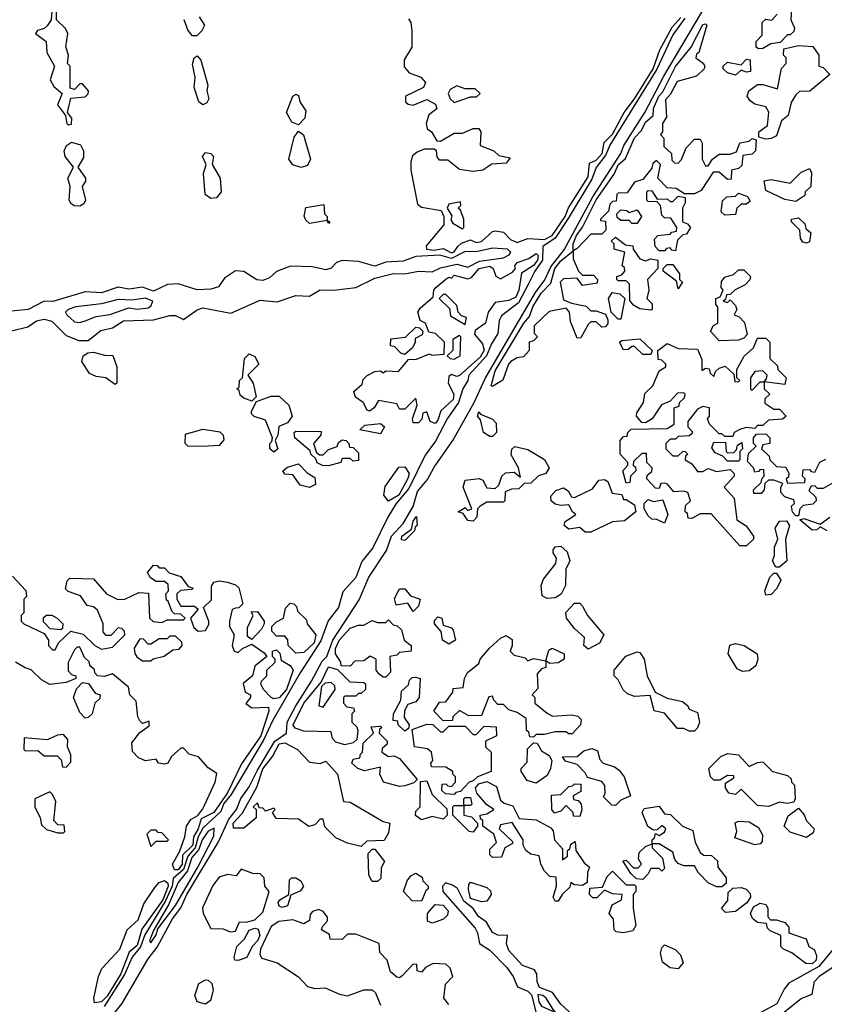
# Model space of a CAD drawing. Extents: x 2737310 to 2869991, y 870230 to 1012730.
# Tile 153 of 256: x 2751965 to 2754910, y 962273 to 965875. Entities that reach past the tile are written whole.
import ezdxf

# ---------------------------------------------------------------- set-up
doc = ezdxf.new("R2010")
doc.units = 0

msp = doc.modelspace()

# ---------------------------------------------------------------- linework, layer by layer
at = {"layer": '0CON02XD'}
for points in [[(2752315, 962243.8), (2752338.9, 962275), (2752435, 962439.2), (2752467.8, 962482.2), (2752524, 962586), (2752555, 962626), (2752576.5, 962675), (2752692.2, 962867.8), (2752730.2, 962949.8), (2752758.9, 962985), (2752774.6, 963025.4), (2752805, 963068), (2752835, 963130), (2752898.9, 963235), (2752941.2, 963265), (2752943.5, 963305), (2752975.5, 963365), (2753033.3, 963455), (2753071.8, 963528.2), (2753088.6, 963545), (2753111.1, 963605), (2753207.9, 963752.1), (2753243.1, 963835), (2753307.4, 963932.6), (2753325.7, 963985), (2753368.2, 964031.8), (2753405.4, 964094.6), (2753421.1, 964148.9), (2753457.4, 964192.6), (2753481.9, 964238.1), (2753550, 964335), (2753627.8, 964475), (2753668.2, 964561.8), (2753852.6, 964877.4), (2753886.7, 964923.3), (2753909.1, 964970.9), (2753957.3, 965032.7), (2754062.9, 965227.1), (2754165.5, 965385), (2754176.5, 965415), (2754252.2, 965535), (2754321.7, 965668.3), (2754504.6, 965975.4)], [(2752082.5, 965905), (2752080, 965875), (2752065, 965852.5), (2752055, 965842.5), (2752030, 965835), (2752023.3, 965825), (2752062.5, 965795), (2752063.8, 965755), (2752092.5, 965705), (2752076.2, 965655), (2752090, 965630), (2752120, 965605), (2752103.6, 965563.6), (2752132.5, 965525), (2752137.5, 965495), (2752145, 965490), (2752155, 965493.3), (2752156.2, 965515), (2752140, 965535), (2752151.7, 965588.3), (2752205, 965593.3), (2752216.1, 965603.9), (2752216.7, 965615), (2752195, 965640), (2752185, 965640), (2752165, 965620), (2752150, 965625), (2752150, 965705), (2752140, 965715), (2752143.8, 965745), (2752133.9, 965776.1), (2752141.2, 965825), (2752132.3, 965842.3), (2752100, 965875), (2752100, 965915)], [(2754790, 965915), (2754787.5, 965875), (2754800, 965845), (2754798.3, 965831.7), (2754785, 965820), (2754775, 965820), (2754748.3, 965791.7), (2754713.3, 965786.7), (2754685, 965770), (2754668.3, 965768.3)], [(2754399.6, 965880.4), (2754355, 965820), (2754296.5, 965693.5), (2754124.1, 965415.9), (2754109.5, 965380.5), (2754075, 965333.8), (2754058.9, 965291.1), (2753972.2, 965147.8), (2753924.2, 965075.8), (2753880, 965045), (2753878.2, 964995), (2753850, 964955), (2753826.4, 964906.4), (2753790.4, 964839.6), (2753727.9, 964792.1), (2753720, 964775), (2753715, 964726.7), (2753691.1, 964688.9), (2753673.6, 964645), (2753608.1, 964575), (2753605.5, 964554.5), (2753587.1, 964525), (2753570.5, 964475), (2753529.4, 964415), (2753487, 964333), (2753448.3, 964281.7), (2753389.6, 964160.4), (2753343.1, 964105), (2753312, 964055), (2753257.3, 963942.7), (2753216.9, 963893.1), (2753195.4, 963834.6), (2753148, 963782), (2753132.2, 963725), (2753094.3, 963675.7), (2753066.9, 963603.1), (2752991.1, 963485), (2752890.2, 963309.8), (2752858.3, 963241.7), (2752739.5, 963040.5), (2752712.6, 963007.4), (2752701.3, 962978.7), (2752635, 962917.5), (2752617.9, 962885), (2752607.5, 962845), (2752580.8, 962815), (2752565, 962765.6), (2752526.6, 962733.4), (2752522.7, 962705), (2752498.9, 962651.1), (2752422.9, 962527.1), (2752407.2, 962482.7), (2752376.5, 962445), (2752348.4, 962381.6), (2752274.4, 962265)], [(2752566, 965876), (2752580, 965835), (2752595, 965817.5), (2752615, 965817.5), (2752633.3, 965835), (2752642.5, 965855), (2752622.5, 965885)], [(2753387.7, 965877.7), (2753396.2, 965865), (2753400, 965835), (2753400, 965775), (2753372.3, 965727.7), (2753372.4, 965702.4), (2753390.2, 965680.2), (2753432.5, 965665), (2753450, 965645), (2753443, 965627), (2753376.7, 965595), (2753376.7, 965575), (2753386.1, 965566.1), (2753405, 965562), (2753455, 965582.5), (2753486.4, 965566.4), (2753491.7, 965548.3), (2753462.7, 965527.3), (2753452, 965495), (2753456.2, 965476.2), (2753472.5, 965465), (2753491.7, 965431.7), (2753505, 965430), (2753555, 965460), (2753585, 965460), (2753625, 965477.5), (2753645, 965477.5), (2753652.5, 965465), (2753650, 965415), (2753700, 965395), (2753718.3, 965378.3), (2753760, 965370), (2753745, 965350), (2753693, 965347), (2753660, 965325), (2753625, 965320), (2753575, 965327.5), (2753531.7, 965361.7), (2753501.7, 965361.7), (2753493.3, 965373.3), (2753490, 965395), (2753481.7, 965401.7), (2753445, 965400.8), (2753419.1, 965390.9), (2753403, 965377), (2753396, 965355), (2753396, 965325), (2753420.5, 965200.5), (2753435, 965189.2), (2753507.5, 965177.5), (2753517.5, 965155), (2753517.5, 965125), (2753452.7, 965047.3), (2753453.3, 965035), (2753482.1, 965032.1), (2753515, 965038), (2753545, 965022.5), (2753555, 965025.8), (2753568, 965045), (2753582.3, 965057.7), (2753615, 965070), (2753635, 965060), (2753655, 965063.3), (2753695, 965100), (2753705, 965102.5), (2753735, 965097.5), (2753761.2, 965071.2), (2753785, 965060), (2753825, 965074), (2753885, 965070.5), (2753913.1, 965085), (2753960.8, 965155), (2753973.8, 965186.2), (2754045, 965300), (2754050.3, 965349.7), (2754075, 965361.1), (2754096.9, 965385), (2754104.4, 965425.6), (2754135, 965455.8), (2754176.7, 965535), (2754215.4, 965585), (2754283.1, 965695), (2754307.5, 965765), (2754352.3, 965847.7), (2754385, 965882.9)], [(2754668.3, 965768.3), (2754660, 965775), (2754660, 965795), (2754681.7, 965818.3), (2754682.5, 965865), (2754695, 965877.5), (2754717, 965873), (2754737.5, 965895)], [(2753695, 964532.5), (2753690, 964535), (2753705, 964590), (2753810, 964765), (2753830.8, 964789.2), (2753843.5, 964825), (2753873.1, 964875), (2753909.2, 964910.8), (2753923.5, 964965), (2753945, 964992.9), (2753990, 965030), (2753990.8, 965055), (2754002.9, 965085), (2754024.5, 965115.5), (2754075, 965215.8), (2754140, 965310), (2754155, 965343.8), (2754182.5, 965367.5), (2754215, 965443.3), (2754240.5, 965469.5), (2754255, 965500), (2754283.3, 965525), (2754285, 965550), (2754304.2, 965595), (2754318.8, 965611.2), (2754365, 965703.8), (2754422.5, 965775), (2754465, 965857.5), (2754475, 965860), (2754480, 965855), (2754450, 965755), (2754441.7, 965748.3), (2754440, 965735), (2754466.4, 965716.4), (2754472.5, 965705), (2754470, 965695), (2754441.7, 965668.3), (2754370.7, 965649.3), (2754347, 965603), (2754328.3, 965581.7), (2754331.7, 965518.3), (2754317.5, 965495), (2754317.5, 965465), (2754310, 965455), (2754321.7, 965441.7), (2754321.7, 965411.7), (2754350, 965385), (2754351.7, 965361.7), (2754361.7, 965351.7), (2754375, 965350), (2754387, 965363), (2754403.6, 965406.4), (2754435, 965437.5), (2754455, 965437.5), (2754463, 965423), (2754462.5, 965365), (2754475, 965340), (2754485, 965340), (2754500, 965365), (2754525, 965382.5), (2754565, 965382.5), (2754588.3, 965391.7), (2754600, 965425), (2754635, 965430), (2754645, 965440), (2754660, 965435), (2754657.5, 965395), (2754645, 965382.5), (2754611.7, 965378.3), (2754608.3, 965341.7), (2754595, 965330), (2754570, 965325), (2754568.3, 965291.7), (2754555, 965290), (2754525, 965317.5), (2754503, 965317), (2754459.3, 965250.7), (2754435, 965237.5), (2754398.3, 965238.3), (2754367, 965257), (2754335, 965260), (2754300, 965295), (2754310, 965345), (2754295, 965360), (2754281.7, 965348.3), (2754278.3, 965331.7), (2754245, 965290), (2754215, 965280), (2754188.3, 965241.7), (2754155, 965240), (2754150, 965235), (2754148.3, 965211.7), (2754135, 965210), (2754125, 965200), (2754120, 965175), (2754090, 965145), (2754090, 965140), (2754108.3, 965138.3), (2754110, 965105), (2754095, 965090), (2754055, 965090), (2754005, 965037.5), (2753990, 965030), (2753990.7, 965000.7), (2754010, 964955), (2754025, 964940), (2754065, 964940), (2754080, 964925), (2754078.3, 964911.7), (2754025, 964902.5), (2754005, 964930), (2753955, 964926.7), (2753942.5, 964915), (2753955, 964850), (2753985, 964837.5), (2754037.5, 964827.5), (2754055, 964810), (2754075, 964810), (2754108.3, 964798.3), (2754117.5, 964777.5), (2754117, 964763), (2754108.3, 964751.7), (2754095, 964750), (2754075, 964770), (2754055, 964770), (2754045, 964760), (2754018.3, 964711.7), (2754005, 964710), (2753980.7, 964770.7), (2753977.5, 964805), (2753965, 964820), (2753903, 964807), (2753847.5, 964755), (2753848.3, 964728.3), (2753860, 964715), (2753845, 964700), (2753830, 964695), (2753830, 964665), (2753808.3, 964641.7), (2753785, 964637.5), (2753762.5, 964625), (2753753.3, 964615), (2753733.6, 964556.4), (2753695, 964532.5)], [(2754695, 965437.5), (2754670, 965445), (2754670, 965465), (2754701.7, 965488.3), (2754706.4, 965536.4), (2754696.1, 965556.1), (2754655, 965566.2), (2754638.3, 965578.3), (2754627.5, 965595), (2754633.3, 965615), (2754665, 965637.5), (2754685, 965637.5), (2754738.3, 965621.7), (2754753, 965697), (2754770, 965715), (2754770, 965735), (2754760, 965745), (2754761.7, 965768.3), (2754815, 965780), (2754867, 965777), (2754890, 965745), (2754890, 965705), (2754905, 965700), (2754930, 965675), (2754857, 965613), (2754818.3, 965611.7), (2754805, 965600), (2754788.3, 965571.7), (2754777.5, 965525), (2754752.5, 965505), (2754735, 965450), (2754715, 965440), (2754695, 965437.5)], [(2752635, 965563.8), (2752621.2, 965575), (2752603.6, 965626.4), (2752607, 965663), (2752597.7, 965712.3), (2752604, 965736), (2752615, 965742.5), (2752627.5, 965727.5), (2752653.3, 965635), (2752650, 965615), (2752656.7, 965585), (2752649.5, 965570.5), (2752635, 965563.8)], [(2754585, 965672.5), (2754555, 965680), (2754540, 965695), (2754540, 965705), (2754555, 965720), (2754605, 965710), (2754625, 965730), (2754638.3, 965728.3), (2754640, 965685), (2754625, 965682.5), (2754605, 965690), (2754585, 965672.5)], [(2753555, 965572.5), (2753615, 965592.5), (2753637, 965593), (2753650, 965605), (2753631.7, 965621.7), (2753595, 965622.5), (2753565, 965632.5), (2753540.7, 965619.3), (2753532.5, 965605), (2753540, 965585), (2753555, 965572.5)], [(2752985, 965490), (2752960.5, 965500.5), (2752941.2, 965535), (2752964.3, 965595.7), (2752975, 965602.5), (2752985, 965597.5), (2752990, 965575), (2753011.7, 965541.7), (2753008.8, 965515), (2752985, 965490)], [(2752995, 965334), (2752964.2, 965344.2), (2752950, 965365), (2752970, 965445), (2752985, 965467.5), (2753003.6, 965453.6), (2753029.2, 965365), (2753018.3, 965341.7), (2752995, 965334)], [(2752185, 965193.3), (2752163.9, 965193.9), (2752152, 965202), (2752146, 965216), (2752150, 965265), (2752141.2, 965295), (2752162.5, 965335), (2752131.2, 965375), (2752127.5, 965395), (2752135.8, 965414.2), (2752155, 965426.7), (2752187.5, 965417.5), (2752198, 965395), (2752198.8, 965371.2), (2752177.5, 965335), (2752206.2, 965295), (2752205.9, 965284.1), (2752193.3, 965265), (2752206.2, 965215), (2752199.2, 965200.8), (2752185, 965193.3)], [(2752665, 965221.2), (2752643.8, 965235), (2752637.7, 965312.3), (2752647.5, 965345), (2752634, 965375), (2752645, 965388.8), (2752665, 965386), (2752673.8, 965375), (2752670, 965345), (2752698.6, 965295), (2752702.5, 965245), (2752685, 965223.3), (2752665, 965221.2)], [(2754805, 965210), (2754765, 965217.5), (2754695, 965250), (2754690, 965285), (2754715, 965290), (2754785, 965276.7), (2754823.6, 965316.4), (2754855, 965330), (2754862.5, 965315), (2754860, 965265), (2754840, 965245), (2754838.3, 965231.7), (2754805, 965210)], [(2754365, 965030), (2754351.7, 965031.7), (2754345, 965040), (2754331.7, 965038.3), (2754325, 965030), (2754305, 965030), (2754290, 965045), (2754288.3, 965071.7), (2754300, 965085), (2754345, 965090), (2754351.7, 965098.3), (2754368.3, 965101.7), (2754370, 965115), (2754348.3, 965148.3), (2754325, 965150), (2754315, 965160), (2754310, 965195), (2754298.3, 965208.3), (2754265, 965210), (2754260, 965215), (2754260, 965245), (2754265, 965250), (2754278.3, 965248.3), (2754298.3, 965218.3), (2754335, 965220), (2754345, 965210), (2754355, 965210), (2754375, 965230), (2754400, 965225), (2754400, 965205), (2754390, 965185), (2754390, 965135), (2754408.3, 965128.3), (2754420, 965115), (2754405, 965090), (2754391.7, 965088.3), (2754371.7, 965068.3), (2754365, 965030)], [(2754545, 965160), (2754531.7, 965171.7), (2754537.5, 965212.5), (2754553, 965227), (2754585, 965230), (2754595, 965240), (2754628.3, 965228.3), (2754638.3, 965211.7), (2754625, 965200), (2754605, 965200), (2754590, 965185), (2754585, 965162.5), (2754545, 965160)], [(2753095, 965130), (2753090, 965140), (2753025, 965130), (2753011.7, 965141.7), (2753006.2, 965156.2), (2753011.7, 965188.3), (2753078.3, 965198.3), (2753080, 965165), (2753090, 965155), (2753090, 965140), (2753100, 965135), (2753095, 965130)], [(2753585, 965110), (2753590, 965115), (2753590, 965145), (2753578.3, 965178.3), (2753570, 965185), (2753580, 965195), (2753578.3, 965208.3), (2753535, 965200), (2753530, 965185), (2753547, 965157), (2753542.5, 965142.5), (2753550.7, 965130.7), (2753585, 965110)], [(2754225, 965130), (2754205, 965130), (2754195, 965140), (2754165, 965140), (2754151.7, 965151.7), (2754150, 965165), (2754165, 965180), (2754187, 965177), (2754195, 965170), (2754225, 965180), (2754240, 965155), (2754225, 965130)], [(2754845, 965057.5), (2754830.7, 965060.7), (2754822.5, 965075), (2754820, 965105), (2754790, 965135), (2754790, 965145), (2754815, 965150), (2754838.3, 965128.3), (2754841.7, 965111.7), (2754860, 965095), (2754855, 965062.5), (2754845, 965057.5)], [(2754275, 964812.5), (2754235, 964817.5), (2754210.7, 964830.7), (2754198.3, 964848.3), (2754197, 964907), (2754185, 964920), (2754155, 964920), (2754150, 964925), (2754150, 964935), (2754168.3, 964941.7), (2754180, 964955), (2754178.3, 964968.3), (2754170, 964975), (2754180, 965025), (2754140, 965035), (2754140, 965055), (2754130, 965065), (2754145, 965080), (2754181.7, 965051.7), (2754208.3, 965048.3), (2754210, 965035), (2754235, 965000), (2754255, 964993.3), (2754275, 965000), (2754300, 964995), (2754300, 964965), (2754262.5, 964925), (2754267.5, 964885), (2754260, 964855), (2754280, 964835), (2754280, 964815), (2754275, 964812.5)], [(2751935, 964736.2), (2751995, 964751.2), (2752026.7, 964773.3), (2752055, 964778.9), (2752082.4, 964772.4), (2752135, 964720), (2752181.7, 964701.7), (2752215, 964701.2), (2752262.3, 964737.7), (2752305, 964747.5), (2752345, 964773.3), (2752455, 964776.7), (2752515, 964793.3), (2752535, 964793.3), (2752565, 964778.8), (2752615, 964814), (2752635, 964820.8), (2752738.3, 964801.7), (2752845, 964848.8), (2752907.7, 964842.3), (2752975, 964866), (2753025, 964863.8), (2753065, 964887.1), (2753115, 964885.5), (2753195, 964895.8), (2753265, 964929.2), (2753333.5, 964946.5), (2753375, 964945.6), (2753425, 964955.6), (2753475, 964952.5), (2753505, 964967.5), (2753565, 964980.8), (2753605, 964969.2), (2753648.3, 964991.7), (2753735, 965004.2), (2753756.7, 965015), (2753762.5, 965025), (2753750, 965035), (2753695, 965038.8), (2753635.8, 965025.8), (2753595, 965027.1), (2753545, 965000.8), (2753503, 965013), (2753415, 965008.1), (2753368.3, 964991.7), (2753305, 964987.5), (2753265, 964973.3), (2753205, 964990), (2753145, 964993.8), (2753125, 964986.7), (2753104.4, 964965.6), (2753085, 964960), (2753035, 964970.8), (2752956.4, 964973.6), (2752905, 964953.8), (2752878.9, 964931.1), (2752855, 964921.1), (2752833.3, 964923.3), (2752785, 964953.3), (2752755, 964956.7), (2752715, 964930), (2752692.1, 964897.9), (2752665, 964888.8), (2752615, 964886.9), (2752545, 964908.8), (2752506.4, 964906.4), (2752455, 964882), (2752415, 964896), (2752365, 964888.8), (2752325, 964896.2), (2752265, 964876.2), (2752205, 964878.8), (2752085.9, 964844.1), (2752054.2, 964845.8), (2751995.8, 964814.2), (2751935, 964809.2)], [(2753485, 964397.5), (2753467.5, 964405), (2753455, 964440), (2753440, 964435), (2753437, 964413), (2753425, 964400), (2753405, 964400), (2753402.5, 964415), (2753420, 964465), (2753415, 964490), (2753375, 964450), (2753355, 964450), (2753345, 964470), (2753278.3, 964481.7), (2753262.5, 964455), (2753245, 964443.3), (2753237, 964447), (2753222.5, 964475), (2753194, 964494), (2753187.5, 964515), (2753218.3, 964541.7), (2753221.7, 964558.3), (2753237, 964573), (2753265, 964587.5), (2753285, 964590), (2753295, 964582.5), (2753305, 964590), (2753351.7, 964588.3), (2753388.3, 964631.7), (2753417, 964633), (2753465, 964652.5), (2753475, 964647.5), (2753518.3, 964651.7), (2753520, 964695), (2753487, 964727), (2753461.7, 964731.7), (2753450, 964765), (2753430, 964775), (2753422.5, 964805), (2753430.7, 964819.3), (2753478.3, 964861.7), (2753480, 964885), (2753487.5, 964895), (2753524, 964926), (2753535, 964932.5), (2753545, 964930), (2753555, 964940), (2753605, 964926.7), (2753618, 964932), (2753646.7, 964965), (2753685, 964973.3), (2753697.5, 964965), (2753707, 964937), (2753725, 964927.5), (2753768.3, 964951.7), (2753780, 964965), (2753777.5, 964975), (2753785, 964986.7), (2753828.8, 965001.2), (2753855, 965019.2), (2753862.5, 965012.5), (2753860, 964995), (2753845, 964975.8), (2753801.7, 964948.3), (2753791.5, 964885), (2753780.4, 964859.6), (2753755, 964847.1), (2753705, 964840), (2753680, 964805), (2753670, 964765), (2753631.7, 964738.3), (2753630, 964725), (2753658.9, 964688.9), (2753664.4, 964665.6), (2753649.9, 964640.1), (2753575, 964573.8), (2753565, 964570), (2753545, 964577.5), (2753535, 964570), (2753532.5, 964545), (2753554.2, 964505), (2753551.4, 964485), (2753505.9, 964444.1), (2753495, 964410), (2753485, 964397.5)], [(2754375, 964890), (2754368.3, 964918.3), (2754320, 964955), (2754320, 964965), (2754335, 964980), (2754355, 964980), (2754380, 964945), (2754380, 964925), (2754390, 964915), (2754375, 964890)], [(2754525, 964700), (2754492.5, 964735), (2754503.6, 964756.4), (2754520, 964765), (2754520, 964825), (2754513, 964833), (2754512.5, 964855), (2754528.3, 964861.7), (2754540, 964885), (2754532.5, 964895), (2754533, 964917), (2754545, 964932.5), (2754577, 964943), (2754595, 964960), (2754615, 964960), (2754640, 964935), (2754637, 964923), (2754620, 964905), (2754583, 964887), (2754565, 964870), (2754551.7, 964868.3), (2754548.3, 964851.7), (2754540, 964845), (2754555, 964840), (2754565, 964850), (2754585, 964830), (2754590, 964815), (2754580, 964795), (2754598.3, 964788.3), (2754617, 964767), (2754627, 964723), (2754615, 964710), (2754595, 964702.5), (2754525, 964700)], [(2752185, 964767.5), (2752205, 964773.3), (2752245, 964788.8), (2752295, 964796), (2752365, 964821.2), (2752395, 964816.2), (2752435, 964821.2), (2752445, 964827.5), (2752452.5, 964845), (2752425, 964856), (2752375, 964848.8), (2752325, 964851.2), (2752265, 964836), (2752170, 964825), (2752142.5, 964815), (2752132.5, 964805), (2752137.5, 964795), (2752165, 964770), (2752185, 964767.5)], [(2753595, 964760), (2753600, 964785), (2753581.7, 964791.7), (2753570, 964805), (2753565, 964830), (2753525, 964870), (2753515, 964870), (2753500, 964855), (2753538.3, 964818.3), (2753541.7, 964791.7), (2753595, 964760)], [(2754165, 964780), (2754155, 964780), (2754130, 964805), (2754120, 964855), (2754133, 964877), (2754161.7, 964871.7), (2754180, 964855), (2754165, 964780)], [(2753375, 964650), (2753360, 964655), (2753338.3, 964678.3), (2753321.7, 964681.7), (2753323, 964707), (2753377, 964713), (2753415, 964750), (2753428.3, 964748.3), (2753440, 964735), (2753438.3, 964721.7), (2753411.7, 964708.3), (2753412.5, 964695), (2753402.5, 964675), (2753375, 964650)], [(2753555, 964632.5), (2753576.7, 964645), (2753580, 964715), (2753575, 964720), (2753550, 964705), (2753550, 964665), (2753530, 964645), (2753540, 964635), (2753555, 964632.5)], [(2754625, 963950), (2754600.7, 963950.7), (2754495, 964067.5), (2754455, 964067.5), (2754425, 964050), (2754411.7, 964051.7), (2754408.3, 964068.3), (2754400, 964075), (2754401.7, 964098.3), (2754420, 964115), (2754410, 964145), (2754395, 964150), (2754358.3, 964148.3), (2754335, 964177.5), (2754325, 964180), (2754311.7, 964178.3), (2754305, 964160), (2754291.7, 964161.7), (2754260, 964195), (2754261.7, 964208.3), (2754278.3, 964221.7), (2754280, 964235), (2754260, 964255), (2754258.3, 964288.3), (2754241.7, 964288.3), (2754211.7, 964258.3), (2754210, 964245), (2754218.3, 964238.3), (2754220, 964225), (2754200, 964205), (2754198.3, 964181.7), (2754185, 964180), (2754172.5, 964225), (2754190, 964245), (2754190, 964255), (2754162.5, 964285), (2754162.5, 964335), (2754175, 964350), (2754188.3, 964351.7), (2754190, 964365), (2754203, 964377), (2754335, 964380), (2754360, 964395), (2754360, 964455), (2754378.3, 964461.7), (2754380, 964475), (2754398.3, 964491.7), (2754400, 964505), (2754395, 964510), (2754371.7, 964508.3), (2754345, 964480), (2754313.6, 964466.4), (2754280, 964415), (2754255, 964400), (2754241.7, 964401.7), (2754222.5, 964425), (2754223, 964437), (2754247.5, 964475), (2754253, 964507), (2754282.5, 964535), (2754305, 964590), (2754330, 964605), (2754330, 964615), (2754315, 964630), (2754301.7, 964631.7), (2754300, 964665), (2754335, 964690), (2754375, 964672.5), (2754445, 964670), (2754461.7, 964631.7), (2754461.7, 964591.7), (2754475, 964600), (2754488.3, 964598.3), (2754491.7, 964581.7), (2754505, 964570), (2754511.7, 964588.3), (2754525, 964600), (2754547, 964607), (2754578.3, 964578.3), (2754581.7, 964551.7), (2754595, 964550), (2754600, 964555), (2754590, 964565), (2754590, 964595), (2754616.4, 964643.6), (2754650, 964675), (2754665, 964710), (2754695, 964710), (2754710, 964695), (2754710, 964635), (2754738.3, 964608.3), (2754740, 964595), (2754770, 964565), (2754765, 964540), (2754690, 964550), (2754690, 964525), (2754710, 964505), (2754691.7, 964488.3), (2754691.7, 964471.7), (2754725, 964450), (2754745, 964450), (2754770, 964425), (2754757, 964413), (2754705, 964410), (2754685, 964390), (2754665, 964390), (2754655, 964380), (2754625, 964382.5), (2754603, 964377), (2754580, 964365), (2754575, 964350), (2754545, 964350), (2754535, 964360), (2754525, 964360), (2754490, 964395), (2754482.5, 964415), (2754490, 964425), (2754490, 964455), (2754465, 964460), (2754445, 964450), (2754410, 964405), (2754410, 964385), (2754427, 964367), (2754425, 964360), (2754415, 964352.5), (2754375, 964350), (2754365, 964340), (2754345, 964340), (2754330, 964325), (2754330, 964305), (2754355, 964280), (2754375, 964280), (2754393, 964297), (2754400, 964295), (2754410, 964285), (2754401.7, 964278.3), (2754400, 964265), (2754425, 964250), (2754445, 964222.5), (2754465, 964222.5), (2754485, 964232.5), (2754515, 964222.5), (2754565, 964230), (2754580, 964215), (2754580, 964205), (2754542.5, 964165), (2754580, 964125), (2754590, 964045), (2754623, 964023), (2754650, 963985), (2754650, 963975), (2754625, 963950)], [(2754275, 964650), (2754245, 964650), (2754215, 964680), (2754205, 964680), (2754191.7, 964668.3), (2754175, 964667.5), (2754160, 964695), (2754168.3, 964701.7), (2754235, 964707.5), (2754280, 964665), (2754275, 964650)], [(2752315, 964540), (2752280, 964565), (2752245, 964570), (2752220.7, 964580.7), (2752192.5, 964625), (2752197.5, 964645), (2752214.2, 964655.8), (2752235, 964658.8), (2752275, 964647.5), (2752306.4, 964646.4), (2752320, 964605), (2752320, 964545), (2752315, 964540)], [(2752815, 964480), (2752785, 964490), (2752771.7, 964501.7), (2752768.3, 964518.3), (2752760, 964525), (2752768.3, 964531.7), (2752770, 964555), (2752780, 964565), (2752787.5, 964635), (2752805, 964652.5), (2752825, 964642.5), (2752840, 964615), (2752800, 964575), (2752820, 964545), (2752830, 964495), (2752815, 964480)], [(2754645, 964520), (2754675, 964550), (2754690, 964550), (2754698.3, 964561.7), (2754700, 964575), (2754685, 964590), (2754655, 964587.5), (2754640, 964565), (2754640, 964525), (2754645, 964520)], [(2752895, 964292.5), (2752880, 964305), (2752880, 964325), (2752888.3, 964331.7), (2752890, 964345), (2752865, 964410), (2752823, 964423), (2752813, 964433), (2752813, 964443), (2752831.7, 964478.3), (2752885, 964497.5), (2752915, 964497.5), (2752950, 964465), (2752962.5, 964425), (2752945, 964400), (2752913, 964387), (2752910, 964355), (2752900, 964335), (2752910, 964305), (2752895, 964292.5)], [(2753695, 964350), (2753685, 964350), (2753662.5, 964365), (2753651.7, 964411.7), (2753640, 964425), (2753645, 964440), (2753651.7, 964431.7), (2753695, 964413.8), (2753708.6, 964398.6), (2753710, 964365), (2753695, 964350)], [(2753285, 964360), (2753210, 964375), (2753228.3, 964391.7), (2753285, 964397.5), (2753300, 964385), (2753285, 964360)], [(2752635, 964313.3), (2752580, 964315), (2752570, 964325), (2752571.7, 964358.3), (2752635, 964377.5), (2752697, 964367), (2752710, 964355), (2752711.7, 964338.3), (2752695, 964317.5), (2752635, 964313.3)], [(2753095, 964243.3), (2753073.6, 964243.6), (2753053.6, 964253.6), (2753048.3, 964268.3), (2753030, 964285), (2753028.3, 964298.3), (2752972.5, 964345), (2752970, 964365), (2752975, 964370), (2753068.3, 964368.3), (2753067.5, 964355), (2753040, 964325), (2753051.7, 964291.7), (2753062.5, 964282.5), (2753075, 964282.5), (2753095, 964302.5), (2753127, 964313), (2753131.7, 964328.3), (2753145, 964337.5), (2753160, 964335), (2753170, 964325), (2753171.7, 964311.7), (2753185, 964310), (2753205, 964290), (2753205, 964262.5), (2753185, 964260), (2753175, 964270), (2753145, 964270), (2753140, 964255), (2753095, 964243.3)], [(2754815, 964060), (2754805, 964060), (2754793, 964073), (2754790, 964095), (2754800, 964105), (2754798.3, 964118.3), (2754765, 964130), (2754750, 964145), (2754750, 964165), (2754758.3, 964178.3), (2754725, 964190), (2754705, 964190), (2754691.7, 964178.3), (2754690, 964155), (2754678.3, 964141.7), (2754651.7, 964141.7), (2754650, 964155), (2754678.3, 964181.7), (2754681.7, 964198.3), (2754690, 964205), (2754688.3, 964228.3), (2754675, 964230), (2754668.3, 964221.7), (2754655, 964220), (2754650, 964235), (2754628.3, 964258.3), (2754631.7, 964288.3), (2754660, 964315), (2754650, 964325), (2754650, 964345), (2754661.7, 964358.3), (2754695, 964360), (2754710, 964345), (2754710, 964325), (2754685, 964320), (2754680, 964305), (2754708.3, 964278.3), (2754710, 964265), (2754735, 964240), (2754768.3, 964238.3), (2754780, 964215), (2754778.3, 964201.7), (2754770, 964195), (2754775, 964180), (2754838.3, 964181.7), (2754840, 964195), (2754830, 964205), (2754831.7, 964228.3), (2754855, 964230), (2754861.7, 964221.7), (2754875, 964220), (2754893.6, 964256.4), (2754915, 964267.5)], [(2754595, 964260), (2754555, 964260), (2754538.3, 964278.3), (2754510.7, 964290.7), (2754498.3, 964308.3), (2754505, 964330), (2754548.3, 964328.3), (2754550, 964295), (2754555, 964290), (2754578.3, 964291.7), (2754588.3, 964301.7), (2754591.7, 964318.3), (2754608.3, 964328.3), (2754610, 964305), (2754600, 964295), (2754600, 964265), (2754595, 964260)], [(2753625, 964040), (2753605, 964042.5), (2753588.3, 964068.3), (2753570, 964075), (2753595, 964090), (2753605, 964080), (2753620, 964085), (2753587.5, 964165), (2753595, 964190), (2753647, 964197), (2753660, 964190), (2753675, 964162.5), (2753705, 964160), (2753718.3, 964171.7), (2753730, 964205), (2753743, 964217), (2753775, 964220), (2753798.3, 964201.7), (2753790, 964235), (2753763.6, 964283.6), (2753766.4, 964303.6), (2753776.7, 964313.3), (2753825, 964302), (2753885.9, 964265.9), (2753902.5, 964235), (2753890, 964215), (2753863.9, 964206.1), (2753835, 964180), (2753811.7, 964178.3), (2753791.7, 964158.3), (2753765, 964157.5), (2753741.7, 964148.3), (2753740, 964115), (2753735, 964110), (2753675, 964110), (2753650, 964095), (2753640, 964085), (2753637.5, 964055), (2753625, 964040)], [(2753025, 964163.3), (2752991.7, 964171.7), (2752965, 964210), (2752935, 964212.5), (2752927.5, 964225), (2752945, 964237.5), (2752985, 964250), (2753017, 964217), (2753045, 964200), (2753047.5, 964175), (2753025, 964163.3)], [(2753315, 964113.8), (2753298, 964135), (2753302.3, 964167.7), (2753352, 964238), (2753375, 964238.8), (2753390.6, 964215), (2753385, 964196.2), (2753352.2, 964135), (2753315, 964113.8)], [(2754055, 964000), (2754035, 964000), (2754015, 964017.5), (2753975, 964011.2), (2753957.5, 964025), (2753960.7, 964039.3), (2754000, 964065), (2753987.5, 964075), (2753975, 964100), (2753945, 964097.5), (2753925, 964102.5), (2753910, 964115), (2753908.3, 964131.7), (2753927, 964153), (2753955, 964162.5), (2753971.7, 964151.7), (2753985, 964130), (2753995, 964127.5), (2754060.7, 964159.3), (2754085, 964190), (2754105, 964192.5), (2754117.5, 964185), (2754133.3, 964143.3), (2754168.3, 964138.3), (2754175, 964120), (2754185, 964120), (2754215, 964100), (2754220, 964075), (2754178.3, 964041.7), (2754135, 964037.5), (2754055, 964000)], [(2754940, 964180), (2754905, 964160), (2754885, 964160), (2754875, 964170), (2754861.7, 964168.3), (2754853, 964153), (2754878.3, 964128.3), (2754880, 964115), (2754867, 964103), (2754831.7, 964098.3), (2754820, 964085), (2754815, 964060)], [(2754325, 964032.5), (2754296.4, 964046.4), (2754278.3, 964048.3), (2754265, 964060), (2754250, 964085), (2754250, 964105), (2754265, 964120), (2754285, 964112.5), (2754318.3, 964118.3), (2754337.5, 964065), (2754325, 964032.5)], [(2753375, 963970), (2753361.7, 963971.7), (2753363.3, 963985), (2753398.3, 964011.7), (2753405, 964040), (2753417, 964057), (2753420, 964025), (2753411.7, 964018.3), (2753410, 964005), (2753375, 963970)], [(2754731.7, 963871.7), (2754720, 963895), (2754727.5, 963915), (2754727.5, 963945), (2754740, 963975), (2754730, 964015), (2754745, 964040), (2754771.7, 964041.7), (2754782.5, 964025), (2754767.5, 963975), (2754772.5, 963895), (2754745, 963872.5), (2754731.7, 963871.7)], [(2754920, 964005), (2754895, 964020), (2754881.7, 964008.3), (2754865, 964007.5), (2754820, 964045), (2754835, 964050), (2754895, 964030), (2754930, 964055)], [(2753895, 963757.5), (2753877, 963767), (2753873.3, 963805), (2753881.7, 963828.3), (2753927.5, 963885), (2753930, 963905), (2753916.7, 963925), (2753916.7, 963935), (2753925, 963946.7), (2753945, 963948.8), (2753968.8, 963928.8), (2753978.8, 963895), (2753963.3, 963865), (2753962.5, 963805), (2753946.7, 963773.3), (2753925, 963760), (2753895, 963757.5)], [(2751939.3, 963839.3), (2751987, 963787), (2751990, 963765), (2751980, 963755), (2751980, 963705), (2751970, 963695), (2751970, 963675), (2751980, 963665), (2752055, 963630), (2752070, 963605), (2752070, 963585), (2752085, 963570), (2752095, 963570), (2752107.5, 963595), (2752152.5, 963637.5), (2752197, 963627), (2752240, 963585), (2752265, 963572.5), (2752305, 963580), (2752350, 963625), (2752348.3, 963638.3), (2752338.3, 963648.3), (2752325, 963650), (2752298.3, 963621.7), (2752281.7, 963621.7), (2752270, 963635), (2752270, 963665), (2752250, 963715), (2752235, 963727.5), (2752211.7, 963731.7), (2752187, 963767), (2752143, 963783), (2752133, 963793), (2752138.3, 963821.7), (2752148.3, 963831.7), (2752235, 963830), (2752282.5, 963775), (2752323.6, 963753.6), (2752350, 963755), (2752400.7, 963779.3), (2752437, 963777), (2752440, 963685), (2752453, 963673), (2752485, 963670), (2752505, 963680), (2752565, 963680), (2752570, 963685), (2752555, 963700), (2752531.7, 963701.7), (2752521.7, 963711.7), (2752508.3, 963748.3), (2752501.7, 963751.7), (2752500, 963775), (2752510, 963785), (2752508.3, 963808.3), (2752495, 963820), (2752465, 963820), (2752443.6, 963833.6), (2752433, 963853), (2752455, 963880), (2752468.3, 963878.3), (2752475, 963870), (2752495, 963870), (2752511.7, 963851.7), (2752555, 963837.5), (2752581.7, 963801.7), (2752600, 963795), (2752595, 963790), (2752553, 963787), (2752540, 963775), (2752540, 963755), (2752555, 963730), (2752605, 963730), (2752618.3, 963718.3), (2752590, 963685), (2752601.7, 963651.7), (2752618.3, 963638.3), (2752645, 963640), (2752657, 963663), (2752657.5, 963675), (2752637.5, 963725), (2752667, 963753), (2752667, 963803), (2752675, 963817.5), (2752695, 963822.5), (2752725, 963817.5), (2752755, 963807.5), (2752766.4, 963796.4), (2752781.7, 963738.3), (2752767, 963723), (2752755, 963722.5), (2752743, 963717), (2752732.5, 963675), (2752732.5, 963655), (2752750, 963625), (2752742.5, 963585), (2752750, 963565), (2752765, 963560), (2752780, 963575), (2752815, 963590), (2752859.3, 963559.3), (2752870, 963545), (2752825, 963510), (2752817.5, 963475), (2752783, 963447), (2752790, 963415), (2752810, 963405), (2752810, 963395), (2752793, 963373), (2752815, 963357.5), (2752875, 963360), (2752876.7, 963345), (2752847.9, 963255), (2752776.9, 963153.1), (2752725, 963047.1), (2752675.7, 962975), (2752628.8, 962951.2), (2752618.5, 962915), (2752601.1, 962885), (2752598.5, 962855), (2752561.2, 962818.8), (2752559.6, 962785), (2752545, 962764.5)], [(2754695, 963770), (2754692.5, 963785), (2754710, 963835), (2754725, 963850), (2754735, 963850), (2754750, 963825), (2754736, 963794), (2754715, 963772.5), (2754695, 963770)], [(2753405, 963710), (2753385, 963740), (2753343.3, 963733.3), (2753337, 963757), (2753355, 963792.5), (2753375, 963793.3), (2753395, 963767.5), (2753430, 963755), (2753425, 963730), (2753405, 963710)], [(2752975, 963557.5), (2752947.5, 963585), (2752946.4, 963606.4), (2752935, 963620), (2752905, 963620), (2752888.3, 963638.3), (2752887.5, 963655), (2752905, 963672.5), (2752930, 963685), (2752938.3, 963721.7), (2752955, 963740), (2752968.3, 963738.3), (2752978.3, 963728.3), (2752981.7, 963711.7), (2753015, 963680), (2753017.5, 963665), (2753049.2, 963625), (2753042.2, 963595), (2753005, 963560), (2752975, 963557.5)], [(2754045, 963572.5), (2754030, 963585), (2754032.5, 963615), (2753995, 963647.5), (2753966.2, 963685), (2753963.9, 963706.1), (2753995, 963740), (2754015, 963740), (2754025, 963730), (2754042.5, 963695), (2754102.5, 963625), (2754086.4, 963593.6), (2754045, 963572.5)], [(2752815, 963607.5), (2752798.3, 963618.3), (2752798.3, 963651.7), (2752820, 963695), (2752811.7, 963708.3), (2752835, 963710), (2752860, 963675), (2752860, 963665), (2752850, 963645), (2752815, 963607.5)], [(2752115, 963642.5), (2752077, 963647), (2752051.7, 963671.7), (2752051.7, 963688.3), (2752063, 963697), (2752083, 963697), (2752102.5, 963685), (2752122.5, 963665), (2752121.7, 963648.3), (2752115, 963642.5)], [(2753305, 963470), (2753295, 963470), (2753280.7, 963480.7), (2753270, 963495), (2753270, 963535), (2753247, 963547), (2753225, 963530), (2753191.7, 963528.3), (2753175, 963510), (2753141.7, 963511.7), (2753140, 963525), (2753121.2, 963555), (2753120.8, 963575), (2753135, 963606), (2753175, 963648.8), (2753205, 963660), (2753225, 963660), (2753255, 963677.5), (2753275, 963670), (2753305, 963670), (2753315, 963680), (2753331.7, 963661.7), (2753347, 963657), (2753362.5, 963642.5), (2753372.5, 963605), (2753397.5, 963585), (2753397.5, 963565), (2753355, 963560), (2753345, 963550), (2753320, 963545), (2753321.7, 963488.3), (2753305, 963470)], [(2753535, 963590), (2753512.5, 963605), (2753507, 963637), (2753482.5, 963665), (2753483, 963677), (2753495, 963690), (2753510, 963685), (2753515, 963660), (2753545, 963650), (2753551.7, 963641.7), (2753560, 963605), (2753535, 963590)], [(2752445, 963530), (2752453, 963537), (2752493.3, 963546.7), (2752525, 963570), (2752548.3, 963571.7), (2752560, 963585), (2752558.3, 963598.3), (2752535, 963620), (2752515, 963620), (2752505, 963610), (2752475, 963610), (2752445, 963590), (2752435, 963590), (2752418.3, 963608.3), (2752405, 963610), (2752383.6, 963576.4), (2752386.7, 963556.7), (2752393.6, 963543.6), (2752415, 963530), (2752445, 963530)], [(2753845, 963250), (2753831.7, 963251.7), (2753828.3, 963268.3), (2753820, 963275), (2753818.3, 963318.3), (2753785, 963340), (2753755, 963350), (2753735, 963370), (2753715, 963370), (2753700, 963385), (2753695, 963400), (2753681.7, 963398.3), (2753655, 963330), (2753608.3, 963328.3), (2753575, 963347.5), (2753550, 963325), (2753548.3, 963311.7), (2753515, 963310), (2753480, 963345), (2753501.7, 963378.3), (2753525, 963380), (2753550, 963415), (2753551.7, 963428.3), (2753588.3, 963431.7), (2753592.5, 963465), (2753603.6, 963486.4), (2753645, 963520), (2753650, 963535), (2753684.1, 963575.9), (2753725, 963612.5), (2753745, 963622.5), (2753767, 963607), (2753767.5, 963585), (2753760, 963565), (2753775, 963550), (2753815, 963540), (2753825, 963530), (2753845, 963537.5), (2753890, 963530), (2753901.7, 963568.3), (2753913.6, 963576.4), (2753957.5, 963555), (2753957.5, 963535), (2753935, 963522.5), (2753905, 963520), (2753890, 963530), (2753890, 963505), (2753875, 963500), (2753858.3, 963481.7), (2753861.7, 963428.3), (2753840, 963405), (2753850, 963395), (2753850, 963375), (2753895, 963337.5), (2753915, 963327.5), (2753985, 963332.5), (2754007, 963327), (2754020, 963315), (2754017.5, 963295), (2753987, 963263), (2753973, 963263), (2753965, 963270), (2753925, 963270), (2753885, 963260), (2753855, 963260), (2753845, 963250)], [(2754610.7, 963490.7), (2754590.7, 963500.7), (2754557.5, 963555), (2754563.6, 963586.4), (2754585, 963593.3), (2754615.8, 963585.8), (2754663.3, 963555), (2754666, 963535), (2754658.6, 963511.4), (2754635, 963493.3), (2754610.7, 963490.7)], [(2752545, 962764.5), (2752531.2, 962765), (2752524.2, 962785), (2752549.7, 962830.3), (2752569.2, 962885), (2752575.7, 962925), (2752591.3, 962948.7), (2752616.4, 962963.6), (2752635, 962987.5), (2752680, 963085), (2752687, 963117), (2752655, 963137.5), (2752618.8, 963178.8), (2752585, 963187.5), (2752565, 963210), (2752555, 963210), (2752520.7, 963179.3), (2752507.5, 963155), (2752495, 963151.2), (2752472.5, 963155), (2752465, 963170), (2752425, 963163.3), (2752400, 963175), (2752378.3, 963198.3), (2752375, 963230), (2752405, 963267.5), (2752438.3, 963291.7), (2752438.3, 963308.3), (2752415, 963300), (2752405, 963310), (2752397.5, 963325), (2752391.7, 963381.7), (2752367.5, 963405), (2752363, 963433), (2752305, 963482.5), (2752275, 963472.5), (2752250, 963475), (2752240, 963485), (2752238.3, 963498.3), (2752221.7, 963511.7), (2752220, 963525), (2752201.7, 963541.7), (2752185, 963580), (2752175, 963580), (2752165, 963570), (2752143, 963523), (2752143, 963493), (2752155, 963480), (2752170, 963475), (2752170, 963465), (2752135, 963450), (2752075, 963442.5), (2752045, 963460), (2752007, 963497), (2751985, 963503.3), (2751950, 963525)], [(2752895, 963390), (2752885.8, 963395.8), (2752856.7, 963425), (2752847.5, 963445), (2752850, 963455), (2752870, 963475), (2752870, 963495), (2752900, 963525), (2752900, 963535), (2752890, 963545), (2752890, 963565), (2752905, 963570), (2752917, 963557), (2752921.7, 963531.7), (2752955, 963512.5), (2752965.8, 963495), (2752941.5, 963425), (2752915, 963394), (2752895, 963390)], [(2754435, 963272.5), (2754415, 963272.5), (2754395, 963282.5), (2754371.7, 963281.7), (2754325, 963337.5), (2754287, 963347), (2754272.5, 963402.5), (2754215, 963398.8), (2754189.3, 963409.3), (2754173.6, 963423.6), (2754155, 963460), (2754140, 963475), (2754140, 963495), (2754183.6, 963546.4), (2754225, 963562.5), (2754235, 963560), (2754250, 963535), (2754261.2, 963475), (2754290, 963415), (2754335, 963393.3), (2754391.2, 963381.2), (2754410, 963365), (2754415, 963352.5), (2754445, 963340), (2754453.3, 963305), (2754446.1, 963283.9), (2754435, 963272.5)], [(2753155, 963222.5), (2753121.7, 963231.7), (2753110, 963245), (2753105, 963270), (2753005, 963272), (2752973.4, 963283.4), (2752966.2, 963295), (2753004.3, 963375), (2753068.3, 963451.7), (2753095, 963507.5), (2753128.3, 963498.3), (2753173, 963453), (2753225, 963450), (2753230, 963445), (2753230, 963425), (2753215, 963410), (2753205, 963410), (2753195, 963400), (2753155, 963400), (2753150, 963395), (2753150, 963375), (2753161.7, 963361.7), (2753187, 963357), (2753190, 963345), (2753180, 963335), (2753180, 963305), (2753198.3, 963288.3), (2753202.5, 963275), (2753198.3, 963241.7), (2753185, 963230), (2753155, 963222.5)], [(2752205, 963320), (2752185, 963340), (2752162.5, 963395), (2752173, 963427), (2752195, 963450), (2752216.7, 963446.7), (2752241.7, 963411.7), (2752260, 963405), (2752258.3, 963391.7), (2752240, 963375), (2752230, 963335), (2752215, 963322.5), (2752205, 963320)], [(2753075, 963360), (2753120, 963425), (2753118.3, 963438.3), (2753105, 963450), (2753082.5, 963447.5), (2753070, 963435), (2753060, 963365), (2753075, 963360)], [(2753375, 963272.5), (2753350, 963295), (2753348.3, 963308.3), (2753331.7, 963311.7), (2753332.5, 963335), (2753360, 963385), (2753361.7, 963418.3), (2753388.3, 963441.7), (2753391.7, 963458.3), (2753401.7, 963468.3), (2753415, 963470), (2753430, 963465), (2753427.5, 963395), (2753415, 963380), (2753385, 963370), (2753373, 963347), (2753372.5, 963322.5), (2753390, 963295), (2753388.3, 963281.7), (2753375, 963272.5)], [(2753355, 963070), (2753296.7, 963085), (2753283.3, 963115), (2753285, 963140), (2753227, 963127), (2753202.5, 963135), (2753180, 963155), (2753185, 963170), (2753210, 963175), (2753211.7, 963188.3), (2753220, 963195), (2753221.7, 963228.3), (2753260, 963265), (2753251.7, 963288.3), (2753285, 963290), (2753290, 963285), (2753281.7, 963278.3), (2753280, 963265), (2753310, 963235), (2753310, 963225), (2753291.7, 963208.3), (2753290, 963195), (2753315, 963180), (2753335, 963182.5), (2753355, 963172.5), (2753420, 963095), (2753407, 963083), (2753375, 963072.5), (2753355, 963070)], [(2753555, 963040), (2753523, 963043), (2753510, 963055), (2753511.7, 963078.3), (2753525, 963080), (2753531.7, 963071.7), (2753545, 963070), (2753560, 963085), (2753560, 963105), (2753550, 963115), (2753550, 963125), (2753525, 963140), (2753471.7, 963141.7), (2753470, 963155), (2753477.5, 963165), (2753472.5, 963195), (2753457, 963207), (2753410, 963215), (2753401.7, 963278.3), (2753455, 963297.5), (2753477, 963297), (2753505, 963270), (2753515, 963270), (2753535, 963290), (2753595, 963290), (2753625, 963260), (2753635, 963260), (2753665, 963290), (2753708.3, 963288.3), (2753710, 963255), (2753670, 963235), (2753670, 963215), (2753690, 963195), (2753690, 963125), (2753640, 963105), (2753625, 963090), (2753610, 963085), (2753578.3, 963051.7), (2753561.7, 963048.3), (2753555, 963040)], [(2752135, 963140), (2752151.7, 963158.3), (2752152.5, 963185), (2752140, 963215), (2752141.7, 963241.7), (2752125, 963260), (2752103, 963257), (2752065, 963240), (2751981.7, 963248.3), (2751980, 963205), (2751985, 963200), (2752031.7, 963201.7), (2752055, 963182.5), (2752101.7, 963181.7), (2752117, 963167), (2752121.7, 963141.7), (2752135, 963140)], [(2753215, 962850), (2753165, 962862.5), (2753121.7, 962881.7), (2753081.7, 962921.7), (2753075, 962950), (2753065, 962950), (2753045, 962930), (2753023, 962923), (2752985, 962950), (2752903, 962953), (2752890, 962975), (2752900, 962985), (2752895, 962990), (2752865, 962980), (2752855, 962990), (2752841.7, 962991.7), (2752835, 963010), (2752820, 962995), (2752830, 962985), (2752830, 962955), (2752785, 962917.5), (2752747, 962917), (2752746.2, 962935), (2752778.6, 962971.4), (2752832.9, 963067.1), (2752855, 963134), (2752890, 963180), (2752915, 963225.6), (2752935, 963230), (2752981.2, 963205), (2753025, 963158.8), (2753065, 963153.3), (2753085, 963162.5), (2753127.5, 963115), (2753150, 963015), (2753175, 963012.5), (2753295, 962941.2), (2753320, 962935), (2753315, 962900), (2753298.3, 962871.7), (2753235, 962870), (2753215, 962850)], [(2753855, 963082.5), (2753821.7, 963091.7), (2753800, 963125), (2753800, 963135), (2753821.7, 963158.3), (2753823, 963207), (2753845, 963230), (2753858.3, 963228.3), (2753875, 963200), (2753903, 963183), (2753912.5, 963165), (2753907.5, 963135), (2753895, 963110), (2753855, 963082.5)], [(2754145, 963000), (2754131.7, 963001.7), (2754101.7, 963031.7), (2754107.5, 963045), (2754106.4, 963073.6), (2754095, 963087.5), (2754042.5, 963102.5), (2754035, 963120), (2754005, 963150), (2753963, 963163), (2753951.7, 963178.3), (2754005, 963180), (2754029.3, 963200.7), (2754059.3, 963209.3), (2754080, 963200), (2754088.3, 963168.3), (2754100, 963155), (2754141.7, 963141.7), (2754159.3, 963129.3), (2754176.7, 963105), (2754200, 963035), (2754165, 963020), (2754145, 963000)], [(2754705, 962996.2), (2754665, 963000), (2754605, 963060), (2754585, 963040), (2754560, 963045), (2754547.5, 963065), (2754548.3, 963081.7), (2754578.3, 963101.7), (2754578.3, 963108.3), (2754555, 963110), (2754527, 963093), (2754505, 963092.5), (2754493.3, 963105), (2754487.5, 963135), (2754530.7, 963179.3), (2754555, 963190), (2754596.1, 963186.1), (2754635, 963142.5), (2754665, 963157.5), (2754685, 963160), (2754720, 963125), (2754775, 963110), (2754788.3, 963098.3), (2754790, 963085), (2754800, 963075), (2754802.5, 963025), (2754797.5, 963012.5), (2754775, 963007.5), (2754745, 963012.5), (2754725, 963003.3), (2754705, 962996.2)], [(2753435, 962947.5), (2753413.9, 962963.9), (2753415, 962980), (2753430, 962995), (2753431.7, 963088.3), (2753455, 963090), (2753475, 963040), (2753528.3, 962988.3), (2753530, 962965), (2753515, 962950), (2753475, 962960), (2753435, 962947.5)], [(2753935, 962650), (2753925, 962650), (2753917.5, 962665), (2753930, 962705), (2753928.3, 962738.3), (2753905, 962740), (2753885, 962760), (2753872.5, 962785), (2753866.4, 962816.4), (2753835, 962822.5), (2753817.5, 962835), (2753807.5, 962855), (2753807.5, 962875), (2753767.5, 962937.5), (2753725, 962930), (2753720, 962915), (2753768.3, 962868.3), (2753768.3, 962861.7), (2753740, 962845), (2753728.3, 962811.7), (2753695, 962810), (2753685, 962820), (2753685, 962840), (2753710, 962865), (2753700, 962895), (2753660, 962925), (2753660, 962945), (2753651.7, 962951.7), (2753650, 962965), (2753675, 962970), (2753700, 962985), (2753673.3, 963003.3), (2753637.5, 963045), (2753632.5, 963065), (2753645, 963080), (2753675, 963087.5), (2753709.5, 963069.5), (2753725, 963020), (2753738.3, 963008.3), (2753769.3, 962999.3), (2753792.5, 962952.5), (2753855, 962947.5), (2753908.3, 962918.3), (2753917, 962907), (2753922.5, 962875), (2753951.7, 962841.7), (2753951.7, 962801.7), (2753970, 962815), (2753970, 962835), (2753978.3, 962841.7), (2753981.7, 962858.3), (2753998.3, 962868.3), (2754000, 962835), (2754030.7, 962790.7), (2754050, 962775), (2754042.5, 962755), (2754041.7, 962718.3), (2754025, 962707.5), (2753995, 962710), (2753981.7, 962718.3), (2753978.3, 962701.7), (2753950, 962675), (2753935, 962650)], [(2754015, 962960), (2753991.7, 962961.7), (2753990, 962975), (2753965, 963000), (2753945, 962980), (2753921.7, 962971.7), (2753912.5, 962985), (2753911.7, 963038.3), (2753945, 963040), (2753975, 963070), (2753988.3, 963071.7), (2753995, 963080), (2754018.3, 963078.3), (2754018.3, 963051.7), (2753990, 963035), (2753991.7, 963021.7), (2754008.3, 963018.3), (2754020, 963005), (2754022.5, 962985), (2754015, 962960)], [(2752125, 962900), (2752130, 962905), (2752128.3, 962928.3), (2752105, 962930), (2752090, 962945), (2752097.5, 963015), (2752085, 963040), (2752075, 963050), (2752020, 963025), (2752020, 962995), (2752040, 962955), (2752045, 962930), (2752063, 962913), (2752105, 962900), (2752125, 962900)], [(2753625, 962902.5), (2753610, 962905), (2753550, 962965), (2753550, 962995), (2753555, 963000), (2753590, 963000), (2753590, 963025), (2753595, 963030), (2753615, 963030), (2753620, 963005), (2753615, 963000), (2753590, 963000), (2753590, 962965), (2753618.3, 962958.3), (2753640, 962935), (2753640, 962925), (2753625, 962902.5)], [(2754535, 962702.5), (2754515, 962702.5), (2754485, 962717.5), (2754447.5, 962755), (2754435, 962780), (2754395, 962780), (2754375, 962787.5), (2754363, 962803), (2754355, 962830), (2754305, 962860), (2754280, 962860), (2754280, 962845), (2754317, 962807), (2754325, 962770), (2754315, 962760), (2754305, 962770), (2754275, 962770), (2754265, 962750), (2754245, 962730), (2754221.7, 962731.7), (2754201.7, 962751.7), (2754171.7, 962798.3), (2754185, 962800), (2754211.7, 962771.7), (2754228.3, 962771.7), (2754240, 962785), (2754230, 962805), (2754231.7, 962828.3), (2754255, 962850), (2754280, 962860), (2754280, 962875), (2754288.3, 962881.7), (2754291.7, 962898.3), (2754305, 962890), (2754325, 962902.5), (2754330, 962915), (2754315, 962927.5), (2754298.3, 962911.7), (2754285, 962910), (2754263.6, 962923.6), (2754243.3, 962975), (2754250.7, 962989.3), (2754305, 962997.5), (2754325, 962970), (2754347, 962967), (2754390, 962925), (2754428.3, 962908.3), (2754437.5, 962865), (2754457, 962827), (2754468.3, 962818.3), (2754497, 962817), (2754518.3, 962798.3), (2754520, 962775), (2754550, 962735), (2754550, 962715), (2754535, 962702.5)], [(2754845, 962883.3), (2754785, 962902.5), (2754762.5, 962925), (2754777, 962963), (2754815, 962990), (2754836.2, 962966.2), (2754843.9, 962943.9), (2754872.5, 962915), (2754869.3, 962900.7), (2754845, 962883.3)], [(2752445, 962850), (2752465, 962870), (2752505, 962870), (2752510, 962875), (2752485, 962900), (2752471.7, 962901.7), (2752465, 962910), (2752445, 962910), (2752430, 962895), (2752445, 962850)], [(2752445, 962497.5), (2752465, 962527.5), (2752470.7, 962549.3), (2752535.7, 962635), (2752616.7, 962775), (2752675, 962887.5), (2752677, 962917), (2752655, 962906.7), (2752632.2, 962875), (2752620.6, 962839.4), (2752595, 962810), (2752578.9, 962761.1), (2752545, 962718.8), (2752510.6, 962639.4), (2752455, 962542.5), (2752440, 962505), (2752445, 962497.5)], [(2754655, 962856.7), (2754581.7, 962881.7), (2754590, 962905), (2754583.6, 962936.4), (2754595, 962942.5), (2754635, 962940), (2754669.3, 962919.3), (2754683, 962893), (2754681.7, 962868.3), (2754675, 962860), (2754655, 962856.7)], [(2753275, 962722.5), (2753255, 962722.5), (2753243.3, 962745), (2753240, 962825), (2753255, 962840), (2753265, 962840), (2753300, 962795), (2753288.3, 962771.7), (2753287, 962733), (2753275, 962722.5)], [(2752735, 962537.5), (2752755, 962540), (2752770, 962575), (2752793.8, 962573.8), (2752825, 962582), (2752855, 962610), (2752877.5, 962685), (2752862.5, 962705), (2752860, 962735), (2752845, 962750), (2752818.3, 962751.7), (2752775, 962767.5), (2752757, 962743), (2752725, 962747.5), (2752695, 962737.5), (2752672.3, 962707.7), (2752634.1, 962625.9), (2752636.7, 962605), (2752665, 962550), (2752709.3, 962549.3), (2752735, 962537.5)], [(2752925, 962626.7), (2752915, 962632.5), (2752911.2, 962645), (2752917.5, 962655), (2752950, 962675), (2752952.3, 962727.7), (2752960, 962735), (2752975, 962736.2), (2752993.3, 962725), (2753003.3, 962705), (2752992.3, 962687.7), (2752957.5, 962672.5), (2752945, 962633.3), (2752925, 962626.7)], [(2753435, 962650), (2753401.7, 962651.7), (2753370, 962685), (2753382.5, 962725), (2753397, 962743), (2753415, 962752.5), (2753438.3, 962738.3), (2753440, 962725), (2753460, 962705), (2753460, 962695), (2753451.7, 962688.3), (2753435, 962650)], [(2754175, 962533.8), (2754147.5, 962537.5), (2754140, 962545), (2754137.5, 962585), (2754122.5, 962605), (2754133.6, 962636.4), (2754167.5, 962655), (2754170, 962675), (2754135, 962676.7), (2754105, 962690), (2754077, 962663), (2754062.5, 962662.5), (2754050, 962675), (2754051.7, 962698.3), (2754098.3, 962701.7), (2754115, 962740), (2754135, 962760), (2754185, 962710), (2754215, 962710), (2754220, 962705), (2754220, 962685), (2754210, 962675), (2754210, 962625), (2754219.3, 962560.7), (2754208.3, 962541.7), (2754175, 962533.8)], [(2752238.3, 962278.3), (2752235.8, 962295), (2752252.9, 962375), (2752265.7, 962404.3), (2752331.2, 962475), (2752358.8, 962545), (2752398.3, 962581.7), (2752419.1, 962640.9), (2752459.3, 962700.7), (2752475, 962718.6), (2752495.5, 962725.5), (2752506.7, 962716.7), (2752508.5, 962705), (2752488.4, 962655), (2752412.5, 962547.5), (2752395, 962488.6), (2752366.2, 962463.8), (2752335.4, 962385), (2752285, 962302.2), (2752265, 962282.2), (2752238.3, 962278.3)], [(2753991.2, 962231.2), (2753945, 962273.8), (2753915, 962316.7), (2753867.1, 962335), (2753858.9, 962355), (2753857.5, 962385), (2753848.9, 962398.9), (2753804.6, 962414.6), (2753755, 962470), (2753746.2, 962493.8), (2753750, 962525), (2753715, 962525.8), (2753695, 962535.8), (2753673.6, 962573.6), (2753643.8, 962593.8), (2753625, 962624), (2753590.4, 962650.4), (2753566.8, 962696.8), (2753548.8, 962708.8), (2753522.7, 962717.3), (2753512, 962705), (2753514, 962685), (2753631.5, 962551.5), (2753640.9, 962535), (2753647.5, 962495), (2753685, 962471.4), (2753747.5, 962407.5), (2753770.5, 962375), (2753786.7, 962336.7), (2753825, 962321.2), (2753838, 962308), (2753853.8, 962245)], [(2753655, 962647.5), (2753615, 962660), (2753607.5, 962692.5), (2753608.3, 962711.7), (2753615, 962720), (2753675, 962700), (2753688.3, 962688.3), (2753690, 962675), (2753675, 962650), (2753655, 962647.5)], [(2754548.3, 962608.3), (2754533, 962623), (2754557, 962653), (2754558.3, 962681.7), (2754575, 962697.5), (2754605, 962700), (2754623.9, 962693.9), (2754638.3, 962678.3), (2754640, 962665), (2754626.2, 962643.8), (2754585, 962612.5), (2754548.3, 962608.3)], [(2753475, 962570), (2753457, 962577), (2753457.5, 962605), (2753485, 962637.5), (2753515, 962636), (2753533.3, 962615), (2753530.7, 962599.3), (2753516.1, 962583.9), (2753485, 962573.3), (2753475, 962570)], [(2754865, 962420.8), (2754842.3, 962422.3), (2754790.7, 962460.7), (2754760, 962475), (2754750, 962485), (2754750, 962525), (2754711.7, 962541.7), (2754701.7, 962551.7), (2754698.3, 962568.3), (2754665, 962572.5), (2754646.4, 962586.4), (2754640, 962605), (2754650.7, 962629.3), (2754675, 962642.5), (2754695, 962637.5), (2754702.5, 962625), (2754702.5, 962592.5), (2754712.5, 962582.5), (2754735, 962582.5), (2754765, 962572.5), (2754780, 962555), (2754780, 962535), (2754843, 962513), (2754852.5, 962485), (2754873, 962473), (2754881.2, 962451.2), (2754880, 962435), (2754865, 962420.8)], [(2753535, 962272.5), (2753517.5, 962295), (2753523, 962347), (2753550, 962375), (2753540, 962405), (2753525, 962420), (2753478.3, 962421.7), (2753451.7, 962408.3), (2753435, 962390), (2753420, 962395), (2753418.3, 962418.3), (2753405, 962420), (2753365, 962377.5), (2753355, 962370), (2753345, 962372.5), (2753322, 962392), (2753310, 962435), (2753283, 962463), (2753280, 962495), (2753195, 962530), (2753165, 962530), (2753145, 962510), (2753101.7, 962511.7), (2753098.3, 962528.3), (2753070, 962545), (2753073, 962557), (2753091.7, 962578.3), (2753091.7, 962591.7), (2753075, 962612.5), (2753059.3, 962619.3), (2753037, 962613), (2753028.3, 962601.7), (2753025, 962580), (2753005, 962567.5), (2752965, 962582.5), (2752913.6, 962576.4), (2752885, 962557.5), (2752846, 962475), (2752843.3, 962455), (2752851.2, 962441.2), (2752907.5, 962425), (2752985, 962373.3), (2753018.3, 962338.3), (2753045, 962331.2), (2753083, 962333), (2753135, 962310), (2753165, 962303.8), (2753225, 962326), (2753255, 962326.2), (2753266.7, 962315), (2753285, 962270)], [(2752765, 962433.3), (2752752.5, 962435), (2752750, 962445), (2752760, 962485), (2752788.1, 962511.9), (2752805, 962544), (2752825, 962551.4), (2752837.9, 962547.9), (2752844.4, 962525), (2752835.7, 962505), (2752815.6, 962484.4), (2752795.7, 962444.3), (2752765, 962433.3)], [(2754375, 962403.3), (2754345, 962406.2), (2754317.5, 962427.5), (2754310.5, 962459.5), (2754315, 962480), (2754325, 962490), (2754363.6, 962473.6), (2754383.6, 962453.6), (2754392.5, 962425), (2754375, 962403.3)], [(2754941.4, 962475), (2754889.1, 962410.9), (2754780.3, 962349.7), (2754762.2, 962327.8), (2754735.5, 962274.5), (2754677.5, 962242.5)], [(2754752.8, 962237.2), (2754825, 962294.2), (2754865, 962310), (2754873.8, 962356.2), (2754893.4, 962376.6), (2754963.8, 962425)], [(2752645, 962273.3), (2752615, 962282.5), (2752606, 962305), (2752621.2, 962348.8), (2752645, 962362), (2752655, 962361.2), (2752668.6, 962348.6), (2752672.5, 962325), (2752662.7, 962287.3), (2752645, 962273.3)], [(2753925, 962242.5), (2753920.1, 962250.1), (2753891.2, 962295), (2753880, 962305), (2753861.2, 962308.8), (2753865, 962282.5), (2753875, 962266.7), (2753915, 962247.5), (2753920.1, 962250.1), (2753925, 962242.5)]]:
    msp.add_lwpolyline(points, dxfattribs=at)

doc.saveas('drawing.dxf')
